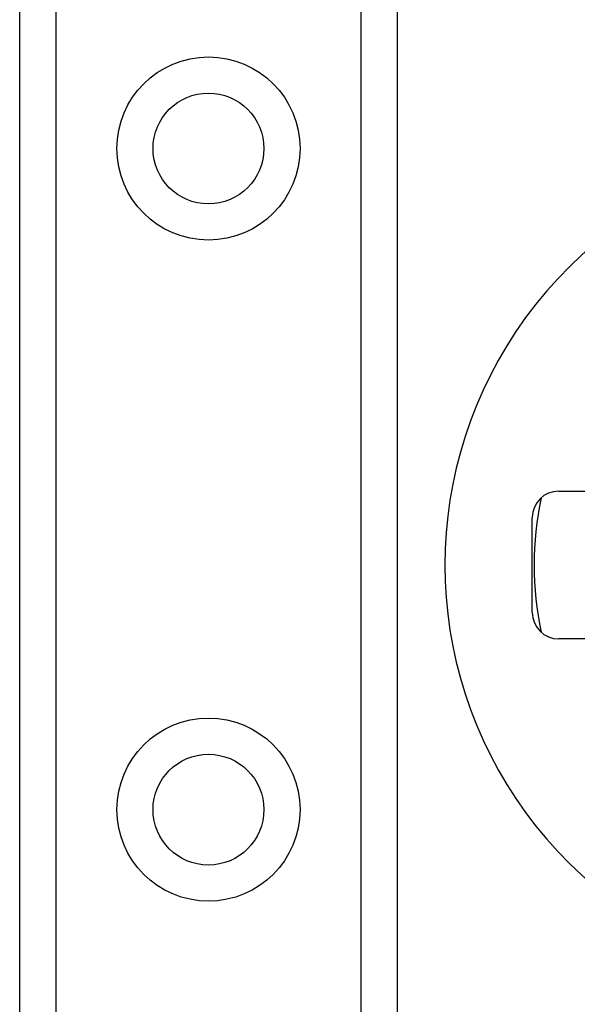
# Model space of a CAD drawing. Header units: inches. Extents: x 4 to 134, y 7 to 73.
# Tile 61 of 104: x 25.147 to 25.977, y 46.669 to 48.135. Entities that reach past the tile are written whole.
import ezdxf

# ---------------------------------------------------------------- set-up
doc = ezdxf.new("R2010")
doc.units = ezdxf.units.IN
doc.header["$MEASUREMENT"] = 0
doc.layers.add('Visible Edges(ANSI)', color=7, linetype='Continuous', lineweight=25)
doc.layers.add('Visible Tangent Edges(ANSI)', color=7, linetype='Continuous', lineweight=25)

msp = doc.modelspace()

# ---------------------------------------------------------------- linework, layer by layer
at = {"layer": 'Visible Edges(ANSI)'}
for p, q in [((25.1473, 17.105), (25.1473, 50.2389)), ((25.7093, 50.2389), (25.7093, 17.105)), ((25.9497, 47.4334), (26.0096, 47.4334)), ((25.9103, 47.2528), (25.9103, 47.3941)), ((26.0096, 47.2134), (25.9497, 47.2134))]:
    msp.add_line(p, q, dxfattribs=at)
for centre in [(25.4283, 47.9436), (25.4283, 46.9593)]:
    msp.add_circle(centre, 0.0825, dxfattribs=at)
for centre, radius, start, end in [((26.4053, 47.3234), 0.625, 71.6191, 288.3809), ((25.9497, 47.3941), 0.0394, 90, 180), ((26.4053, 47.3234), 0.4921, 168.2772, 191.7228), ((25.9497, 47.2528), 0.0394, 180, 270)]:
    msp.add_arc(centre, radius, start, end, dxfattribs=at)
at = {"layer": 'Visible Tangent Edges(ANSI)'}
for p, q in [((25.2011, 50.2389), (25.2011, 17.105)), ((25.6554, 17.105), (25.6554, 50.2389))]:
    msp.add_line(p, q, dxfattribs=at)
for centre in [(25.4283, 47.9436), (25.4283, 46.9593)]:
    msp.add_circle(centre, 0.1363, dxfattribs=at)

doc.saveas('drawing.dxf')
